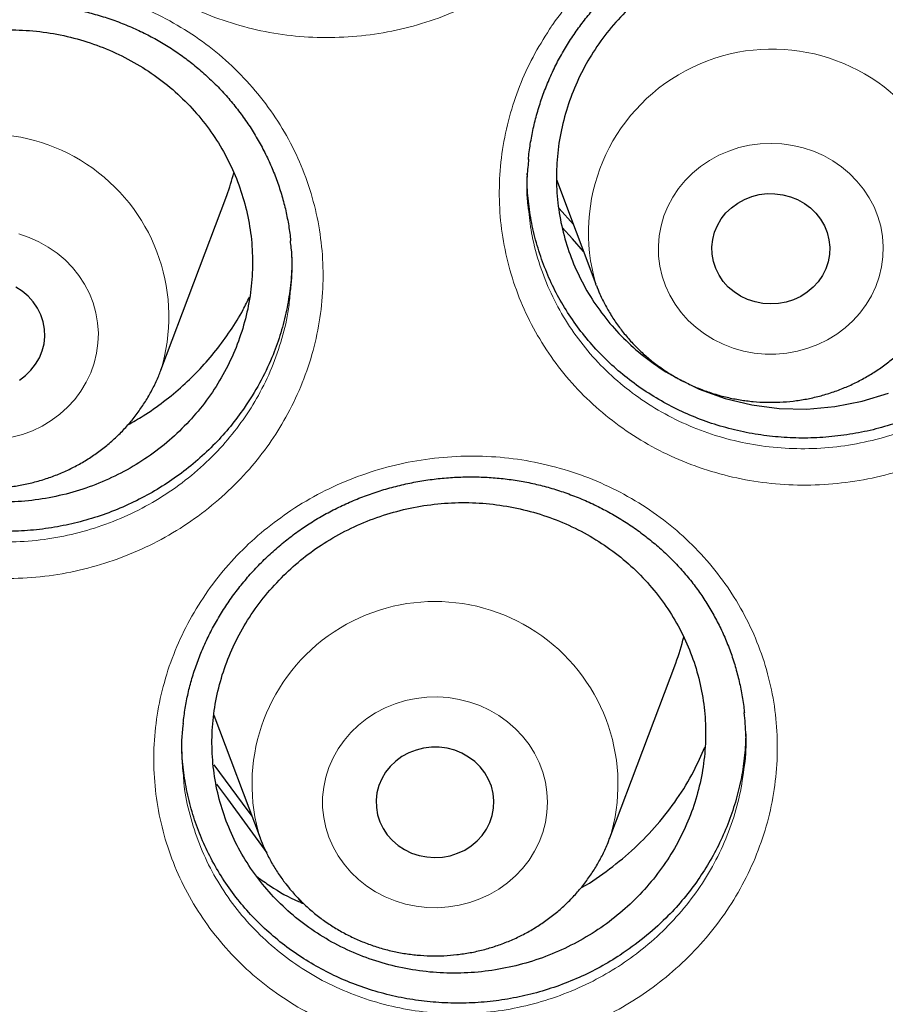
# Model space of a CAD drawing. Header units: millimetres. Extents: x 8 to 976, y 12 to 967.
# Tile 148 of 256: x 376.7 to 382.57, y 822.76 to 829.45. Entities that reach past the tile are written whole.
import ezdxf

# ---------------------------------------------------------------- set-up
doc = ezdxf.new("R2010")
doc.units = ezdxf.units.MM

msp = doc.modelspace()

# ---------------------------------------------------------------- linework, layer by layer
at = {"color": 7, "linetype": 'Continuous', "lineweight": 30}
for p, q in [((380.1425, 828.3976), (380.1427, 828.4077)), ((380.3411, 828.3664), (380.6089, 827.6546)), ((377.655, 827.0705), (378.102, 828.2587)), ((380.3592, 828.17), (380.4564, 828.0599)), ((380.6116, 827.6475), (380.6089, 827.6546)), ((380.7045, 823.893), (381.1515, 825.0812)), ((378.0143, 824.7277), (378.3283, 823.893)), ((378.6106, 823.4533), (378.592, 823.4808))]:
    msp.add_line(p, q, dxfattribs=at)
at = {"color": 252, "linetype": 'Continuous', "lineweight": 0, "flags": 128}
for points in [[(382.382, 828.3566), (382.4266, 828.3015), (382.4654, 828.2426), (382.4979, 828.1804), (382.5239, 828.1157), (382.5431, 828.0488), (382.5553, 827.9805), (382.5605, 827.9115), (382.5585, 827.8423), (382.5494, 827.7736), (382.5333, 827.706), (382.5103, 827.6402), (382.4806, 827.5768), (382.4446, 827.5164), (382.4025, 827.4596), (382.3548, 827.4068), (382.3019, 827.3585), (382.2442, 827.3153), (382.1824, 827.2776), (382.1169, 827.2455), (382.0485, 827.2196), (381.9778, 827.2), (381.9053, 827.1869), (381.8318, 827.1804), (381.7581, 827.1806), (381.6846, 827.1874), (381.6123, 827.2009), (381.5416, 827.2209), (381.4733, 827.2472), (381.4081, 827.2795), (381.3465, 827.3176), (381.2891, 827.3611), (381.2364, 827.4096), (381.189, 827.4626), (381.1472, 827.5197), (381.1115, 827.5803), (381.0823, 827.6438), (381.0596, 827.7097), (381.0439, 827.7774), (381.0352, 827.8461), (381.0336, 827.9153), (381.0392, 827.9844), (381.0518, 828.0526), (381.0714, 828.1193), (381.0977, 828.184), (381.1306, 828.246), (381.1697, 828.3047), (381.2147, 828.3596), (381.2651, 828.4101), (381.3204, 828.4559), (381.3802, 828.4964), (381.4439, 828.5314), (381.5109, 828.5604), (381.5806, 828.5832), (381.6523, 828.5996), (381.7253, 828.6094), (381.7991, 828.6125), (381.8727, 828.609), (381.9457, 828.5988), (382.0173, 828.5821), (382.0869, 828.5589), (382.1537, 828.5296), (382.2172, 828.4943), (382.2768, 828.4535), (382.3319, 828.4074), (382.382, 828.3566)], [(376.6437, 826.615), (376.7145, 826.6342), (376.7831, 826.6598), (376.8487, 826.6915), (376.9108, 826.729), (376.9687, 826.7719), (377.0219, 826.8198), (377.0699, 826.8724), (377.1123, 826.9291), (377.1487, 826.9893), (377.1787, 827.0525), (377.2021, 827.1182), (377.2186, 827.1857), (377.2281, 827.2543), (377.2304, 827.3235), (377.2257, 827.3926), (377.2139, 827.4609), (377.195, 827.5279), (377.1694, 827.5928), (377.1373, 827.6551), (377.0988, 827.7142), (377.0545, 827.7695), (377.0047, 827.8206), (376.9499, 827.8669), (376.8905, 827.9081), (376.8272, 827.9437), (376.7605, 827.9733), (376.6911, 827.9968)], [(378.8986, 823.7133), (378.9448, 823.6594), (378.9964, 823.6098), (379.0528, 823.5652), (379.1135, 823.5258), (379.178, 823.4922), (379.2456, 823.4646), (379.3158, 823.4432), (379.3879, 823.4282), (379.4611, 823.4199), (379.5349, 823.4182), (379.6085, 823.4232), (379.6812, 823.4349), (379.7524, 823.4531), (379.8214, 823.4776), (379.8875, 823.5083), (379.9502, 823.5448), (380.0088, 823.5868), (380.0629, 823.634), (380.1118, 823.6858), (380.1552, 823.7418), (380.1926, 823.8015), (380.2237, 823.8643), (380.2482, 823.9296), (380.2658, 823.9968), (380.2765, 824.0653), (380.2801, 824.1345), (380.2765, 824.2036), (380.2658, 824.2721), (380.2482, 824.3393), (380.2237, 824.4046), (380.1926, 824.4674), (380.1552, 824.5271), (380.1118, 824.5831), (380.0629, 824.6349), (380.0088, 824.682), (379.9502, 824.7241), (379.8875, 824.7606), (379.8214, 824.7913), (379.7524, 824.8158), (379.6812, 824.834), (379.6085, 824.8457), (379.5349, 824.8507), (379.4611, 824.849), (379.3879, 824.8407), (379.3158, 824.8257), (379.2456, 824.8043), (379.178, 824.7767), (379.1135, 824.743), (379.0528, 824.7037), (378.9964, 824.6591), (378.9448, 824.6095), (378.8986, 824.5556), (378.8582, 824.4977), (378.8239, 824.4364), (378.7961, 824.3722), (378.775, 824.3059), (378.7608, 824.238), (378.7537, 824.1691), (378.7537, 824.0998), (378.7608, 824.0309), (378.775, 823.963), (378.7961, 823.8966), (378.8239, 823.8325), (378.8582, 823.7712), (378.8986, 823.7133)]]:
    msp.add_lwpolyline(points, dxfattribs=at)
at = {"color": 7, "linetype": 'Continuous', "lineweight": 30, "flags": 128}
for points in [[(382.1034, 828.1373), (382.135, 828.0968), (382.1605, 828.0528), (382.1795, 828.0059), (382.1917, 827.9571), (382.1968, 827.9072), (382.1948, 827.8571), (382.1858, 827.8077), (382.1697, 827.7599), (382.1471, 827.7145), (382.1181, 827.6724), (382.0835, 827.6342), (382.0437, 827.6007), (381.9996, 827.5725), (381.9518, 827.5501), (381.9012, 827.5338), (381.8488, 827.524), (381.7955, 827.5208), (381.7422, 827.5243), (381.6899, 827.5345), (381.6395, 827.5511), (381.5919, 827.5739), (381.5479, 827.6024), (381.5084, 827.6362), (381.4741, 827.6746), (381.4455, 827.717), (381.4232, 827.7625), (381.4076, 827.8104), (381.3989, 827.8599), (381.3973, 827.91), (381.4028, 827.9599), (381.4154, 828.0086), (381.4348, 828.0553), (381.4606, 828.0992), (381.4925, 828.1394), (381.5298, 828.1753), (381.5718, 828.2063), (381.6179, 828.2317), (381.6672, 828.2511), (381.7188, 828.2641), (381.7718, 828.2706), (381.8252, 828.2704), (381.8781, 828.2636), (381.9296, 828.2501), (381.9787, 828.2304), (382.0246, 828.2047), (382.0664, 828.1735), (382.1034, 828.1373)], [(380.525, 827.8776), (380.4503, 827.9631), (380.3811, 828.0414)], [(376.694, 827.0031), (376.7359, 827.0342), (376.7729, 827.0703), (376.8045, 827.1108), (376.8301, 827.1548), (376.8492, 827.2016), (376.8615, 827.2504), (376.8667, 827.3003), (376.8648, 827.3504), (376.8558, 827.3998), (376.8398, 827.4476), (376.8172, 827.4931), (376.7884, 827.5353), (376.7538, 827.5735), (376.7141, 827.607), (376.67, 827.6353)], [(381.2526, 826.9716), (381.3109, 826.9428), (381.4858, 826.8792), (381.6676, 826.8352), (381.8543, 826.8109), (382.0426, 826.8069), (382.2307, 826.8233), (382.4167, 826.8599), (382.5971, 826.9158)], [(379.1928, 823.9139), (379.227, 823.8754), (379.2664, 823.8415), (379.3103, 823.8128), (379.3578, 823.7899), (379.4082, 823.7732), (379.4605, 823.7629), (379.5137, 823.7592), (379.5671, 823.7622), (379.6195, 823.7718), (379.6701, 823.788), (379.718, 823.8103), (379.7622, 823.8384), (379.8021, 823.8718), (379.8369, 823.9098), (379.8659, 823.9519), (379.8887, 823.9972), (379.9049, 824.045), (379.9141, 824.0944), (379.9163, 824.1445), (379.9113, 824.1944), (379.8992, 824.2432), (379.8804, 824.2901), (379.855, 824.3343), (379.8236, 824.3748), (379.7867, 824.4111), (379.745, 824.4424), (379.6992, 824.4683), (379.6501, 824.4881), (379.5987, 824.5017), (379.5458, 824.5087), (379.4924, 824.5091), (379.4394, 824.5027), (379.3877, 824.4898), (379.3384, 824.4705), (379.2922, 824.4453), (379.2501, 824.4144), (379.2127, 824.3787), (379.1807, 824.3385), (379.1547, 824.2947), (379.1352, 824.248), (379.1224, 824.1993), (379.1167, 824.1495), (379.1182, 824.0994), (379.1267, 824.0499), (379.1422, 824.0019), (379.1644, 823.9563), (379.1928, 823.9139)], [(378.0144, 824.3886), (378.2078, 824.1293), (378.2732, 824.0394)], [(378.376, 823.7921), (378.1093, 824.1587), (378.0346, 824.2581)]]:
    msp.add_lwpolyline(points, dxfattribs=at)
at = {"color": 252, "linetype": 'Continuous', "lineweight": 0}
for centre, radius, start, end in [((381.8064, 828.0056), 1.2478, 40.00777, 196.33814), ((376.4669, 827.4342), 1.2425, 342.92736, 197.02376), ((379.5164, 824.2568), 1.2424, 342.87745, 197.14484)]:
    msp.add_arc(centre, radius, start, end, dxfattribs=at)
at = {"color": 7, "linetype": 'Continuous', "lineweight": 30}
for centre, radius, start, end in [((376.6495, 828.8054), 1.5519, 339.37652, 345.35953), ((379.6978, 825.6281), 1.5532, 339.38153, 346.20521)]:
    msp.add_arc(centre, radius, start, end, dxfattribs=at)
at = {"color": 252, "linetype": 'Continuous', "lineweight": 0}
for points, knots in [([(361.8798, 845.8256), (362.392, 845.8195), (363.4164, 845.8073), (364.9499, 845.7086), (366.4776, 845.5513), (367.9963, 845.33), (369.4942, 845.0482), (370.9687, 844.7074), (372.4174, 844.3097), (373.8464, 843.8536), (375.2617, 843.3369), (376.6599, 842.7594), (378.038, 842.121), (379.3848, 841.4263), (380.6977, 840.6768), (381.9667, 839.8786), (383.19, 839.0344), (384.3661, 838.1468), (385.5003, 837.2123), (386.5971, 836.2269), (387.6534, 835.1913), (388.6661, 834.1067), (389.627, 832.9814), (390.5343, 831.8176), (391.3811, 830.6245), (392.1669, 829.4054), (392.8915, 828.163), (393.5582, 826.8925), (394.1695, 825.5883), (394.723, 824.2523), (395.2162, 822.8867), (395.6451, 821.502), (396.0083, 820.101), (396.3049, 818.6948), (396.5304, 817.2861), (396.6697, 816.1647), (396.7113, 815.5094), (396.723, 815.3253)], [0, 0, 0, 0, 0.029296, 0.058593, 0.087889, 0.117185, 0.146482, 0.175255, 0.204028, 0.232802, 0.261575, 0.290871, 0.320168, 0.349464, 0.37876, 0.408057, 0.43683, 0.465603, 0.494377, 0.52315, 0.552446, 0.581743, 0.611039, 0.640335, 0.669632, 0.698405, 0.727178, 0.755952, 0.784725, 0.814021, 0.843318, 0.872614, 0.901911, 0.931207, 0.95998, 0.988754, 1, 1, 1, 1]), ([(361.8798, 844.4039), (361.3833, 844.398), (360.3901, 844.3861), (358.9033, 844.2905), (357.4222, 844.138), (355.9497, 843.9234), (354.4974, 843.6502), (353.0678, 843.3198), (351.6632, 842.9342), (350.2777, 842.492), (348.9056, 841.9911), (347.5499, 841.4312), (346.2139, 840.8122), (344.9081, 840.1387), (343.6351, 839.412), (342.4049, 838.6381), (341.2188, 837.8196), (340.0785, 836.959), (338.9788, 836.053), (337.9155, 835.0976), (336.8914, 834.0936), (335.9095, 833.042), (334.9778, 831.951), (334.0982, 830.8226), (333.2772, 829.6659), (332.5153, 828.4839), (331.8128, 827.2794), (331.1664, 826.0476), (330.5737, 824.7831), (330.0371, 823.4878), (329.5589, 822.1637), (329.1431, 820.8213), (328.7907, 819.4629), (328.504, 818.0995), (328.2823, 816.7339), (328.1246, 815.3689), (328.0298, 813.9988), (327.998, 812.6177), (328.0306, 811.2284), (328.1288, 809.8334), (328.2923, 808.4439), (328.5208, 807.0624), (328.812, 805.6998), (329.1642, 804.3586), (329.5752, 803.0408), (330.0466, 801.741), (330.5805, 800.4537), (331.1773, 799.1818), (331.837, 797.9283), (332.5549, 796.7032), (333.3295, 795.5089), (334.1543, 794.3546), (335.0267, 793.2419), (335.944, 792.172), (336.9096, 791.1403), (337.928, 790.1427), (338.9982, 789.1819), (340.119, 788.2607), (341.2819, 787.3866), (342.4847, 786.5613), (343.7175, 785.7911), (344.9774, 785.0763), (346.2613, 784.4172), (347.5742, 783.8107), (348.922, 783.2547), (350.3026, 782.7512), (351.7139, 782.3025), (353.1448, 781.9125), (354.5926, 781.5819), (356.0458, 781.3129), (357.5014, 781.1049), (358.9563, 780.9569), (360.4167, 780.868), (361.8887, 780.8381), (363.3696, 780.8687), (364.8564, 780.9609), (366.3375, 781.1143), (367.81, 781.3286), (369.2623, 781.6019), (370.6919, 781.9323), (372.0965, 782.3179), (373.482, 782.7601), (374.8541, 783.261), (376.2097, 783.8209), (377.5458, 784.4399), (378.8516, 785.1134), (380.1245, 785.8401), (381.3548, 786.614), (382.5409, 787.4325), (383.6812, 788.2931), (384.7809, 789.1991), (385.8442, 790.1545), (386.8683, 791.1585), (387.8502, 792.2101), (388.7819, 793.3011), (389.6615, 794.4295), (390.4825, 795.5862), (391.2444, 796.7682), (391.9469, 797.9727), (392.5933, 799.2045), (393.186, 800.469), (393.7226, 801.7643), (394.2008, 803.0883), (394.6166, 804.4308), (394.969, 805.7892), (395.2557, 807.1526), (395.4774, 808.5182), (395.6351, 809.8832), (395.7299, 811.2533), (395.7617, 812.6344), (395.7291, 814.0237), (395.6309, 815.4187), (395.4674, 816.8082), (395.2389, 818.1897), (394.9476, 819.5522), (394.5955, 820.8935), (394.1845, 822.2113), (393.7131, 823.5111), (393.1792, 824.7984), (392.5824, 826.0703), (391.9227, 827.3238), (391.2048, 828.5489), (390.4302, 829.7432), (389.6054, 830.8975), (388.7329, 832.0102), (387.8157, 833.08), (386.85, 834.1118), (385.8317, 835.1094), (384.7615, 836.0702), (383.6407, 836.9914), (382.4778, 837.8655), (381.275, 838.6907), (380.0421, 839.461), (378.7822, 840.1758), (377.4984, 840.8349), (376.1855, 841.4414), (374.8377, 841.9974), (373.4571, 842.5009), (372.0458, 842.9496), (370.6149, 843.3396), (369.1671, 843.6702), (367.7139, 843.9391), (366.2583, 844.1474), (364.8034, 844.2945), (363.343, 844.3868), (362.3676, 844.3982), (361.8798, 844.4039)], [0, 0, 0, 0, 0.007, 0.014, 0.021, 0.028, 0.035, 0.041875, 0.04875, 0.055625, 0.0625, 0.0695, 0.0765, 0.0835, 0.0905, 0.0975, 0.104375, 0.11125, 0.118125, 0.125, 0.132, 0.139, 0.146, 0.153, 0.16, 0.166875, 0.17375, 0.180625, 0.1875, 0.1945, 0.2015, 0.2085, 0.2155, 0.2225, 0.229375, 0.23625, 0.243125, 0.25, 0.257, 0.264, 0.271, 0.278, 0.285, 0.291875, 0.29875, 0.305625, 0.3125, 0.3195, 0.3265, 0.3335, 0.3405, 0.3475, 0.354375, 0.36125, 0.368125, 0.375, 0.382, 0.389, 0.396, 0.403, 0.41, 0.416875, 0.42375, 0.430625, 0.4375, 0.4445, 0.4515, 0.4585, 0.4655, 0.4725, 0.479375, 0.48625, 0.493125, 0.5, 0.507, 0.514, 0.521, 0.528, 0.535, 0.541875, 0.54875, 0.555625, 0.5625, 0.5695, 0.5765, 0.5835, 0.5905, 0.5975, 0.604375, 0.61125, 0.618125, 0.625, 0.632, 0.639, 0.646, 0.653, 0.66, 0.666875, 0.67375, 0.680625, 0.6875, 0.6945, 0.7015, 0.7085, 0.7155, 0.7225, 0.729375, 0.73625, 0.743125, 0.75, 0.757, 0.764, 0.771, 0.778, 0.785, 0.791875, 0.79875, 0.805625, 0.8125, 0.8195, 0.8265, 0.8335, 0.8405, 0.8475, 0.854375, 0.86125, 0.868125, 0.875, 0.882, 0.889, 0.896, 0.903, 0.91, 0.916875, 0.92375, 0.930625, 0.9375, 0.9445, 0.9515, 0.9585, 0.9655, 0.9725, 0.979375, 0.98625, 0.993125, 1, 1, 1, 1]), ([(377.0343, 832.4311), (377.0417, 832.4423), (377.0922, 832.5185), (377.1966, 832.6534), (377.3605, 832.8238), (377.5428, 832.9759), (377.7418, 833.1071), (377.9542, 833.2164), (378.1775, 833.3026), (378.409, 833.3636), (378.6455, 833.3995), (378.8844, 833.4102), (379.1225, 833.3945), (379.357, 833.3533), (379.5845, 833.2873), (379.8019, 833.1966), (380.0067, 833.0835), (380.1971, 832.9489), (380.3698, 832.7937), (380.5233, 832.6207), (380.6554, 832.4321), (380.7638, 832.2301), (380.848, 832.0176), (380.9072, 831.7968), (380.9394, 831.5703), (380.9454, 831.3411), (380.9248, 831.1123), (380.877, 830.8868), (380.8037, 830.6674), (380.708, 830.4617), (380.5925, 830.2719), (380.4571, 830.0938), (380.2981, 829.9261), (380.1165, 829.7722), (379.9186, 829.6388), (379.7068, 829.5281), (379.4843, 829.4404), (379.2533, 829.3769), (379.0165, 829.3393), (378.7772, 829.3271), (378.5386, 829.3405), (378.304, 829.3803), (378.0761, 829.4448), (377.8575, 829.5333), (377.6515, 829.6456), (377.4601, 829.7794), (377.2858, 829.9329), (377.1314, 830.1049), (376.9982, 830.2925), (376.8876, 830.4935), (376.802, 830.7058), (376.7415, 830.9263), (376.7071, 831.1523), (376.6998, 831.381), (376.7187, 831.6094), (376.763, 831.8309), (376.8317, 832.0423), (376.9196, 832.2432), (376.9961, 832.3685), (377.0343, 832.4311)], [0, 0, 0, 0, 0.003094, 0.02103, 0.039024, 0.056962, 0.074887, 0.092871, 0.110796, 0.128687, 0.146636, 0.164528, 0.182433, 0.200396, 0.218301, 0.23613, 0.254015, 0.271843, 0.289708, 0.30763, 0.325494, 0.343316, 0.361194, 0.379016, 0.396889, 0.414819, 0.432691, 0.450564, 0.468495, 0.486367, 0.502986, 0.519603, 0.537592, 0.555637, 0.573623, 0.591533, 0.609498, 0.627407, 0.645342, 0.663335, 0.68127, 0.699144, 0.717075, 0.734948, 0.752811, 0.770731, 0.788594, 0.806433, 0.824329, 0.842167, 0.860014, 0.877919, 0.895766, 0.913603, 0.931496, 0.949333, 0.966206, 0.983126, 1, 1, 1, 1]), ([(380.2941, 829.3879), (380.3014, 829.3987), (380.3524, 829.4741), (380.4576, 829.6079), (380.6228, 829.7769), (380.8063, 829.9277), (381.0061, 830.0576), (381.2194, 830.1657), (381.4432, 830.2507), (381.6751, 830.3105), (381.9118, 830.3454), (382.1507, 830.3551), (382.3886, 830.3385), (382.6227, 830.2964), (382.8496, 830.2296), (383.0661, 830.1383), (383.27, 830.0246), (383.4591, 829.8895), (383.6304, 829.7341), (383.7823, 829.5609), (383.9127, 829.3723), (384.0192, 829.1704), (384.1014, 828.9582), (384.1586, 828.7379), (384.1888, 828.512), (384.1926, 828.2837), (384.17, 828.0558), (384.1203, 827.8314), (384.0451, 827.6131), (383.9477, 827.4086), (383.8308, 827.2201), (383.694, 827.0433), (383.5338, 826.8769), (383.3509, 826.7243), (383.152, 826.5921), (382.9394, 826.4826), (382.7163, 826.3961), (382.4849, 826.3337), (382.2479, 826.2972), (382.0085, 826.286), (381.7702, 826.3004), (381.5359, 826.341), (381.3087, 826.4063), (381.0909, 826.4955), (380.8859, 826.6084), (380.6957, 826.7425), (380.5228, 826.8964), (380.37, 827.0685), (380.2385, 827.2562), (380.1298, 827.457), (380.0461, 827.6691), (379.9877, 827.8891), (379.9553, 828.1145), (379.9501, 828.3424), (379.971, 828.5699), (380.0172, 828.7904), (380.0879, 829.001), (380.1777, 829.201), (380.2553, 829.3257), (380.2941, 829.3879)], [0, 0, 0, 0, 0.003009, 0.020937, 0.038923, 0.056852, 0.074777, 0.092759, 0.110684, 0.128582, 0.146537, 0.164436, 0.182352, 0.200327, 0.218244, 0.236084, 0.25398, 0.27182, 0.28969, 0.307618, 0.325489, 0.343309, 0.361186, 0.379005, 0.396869, 0.41479, 0.432653, 0.450514, 0.468433, 0.486294, 0.502891, 0.519487, 0.537477, 0.555523, 0.57351, 0.591422, 0.609389, 0.627299, 0.645243, 0.663245, 0.681189, 0.699075, 0.717018, 0.734903, 0.752776, 0.770706, 0.788579, 0.806421, 0.82432, 0.842163, 0.860006, 0.877905, 0.895748, 0.913575, 0.931458, 0.949284, 0.966174, 0.98311, 1, 1, 1, 1]), ([(374.87, 828.7705), (374.8761, 828.7794), (374.9263, 828.8523), (375.0306, 828.9831), (375.1965, 829.1504), (375.3806, 829.2992), (375.5809, 829.4271), (375.7944, 829.5329), (376.0185, 829.6157), (376.2504, 829.6733), (376.4871, 829.7059), (376.7258, 829.7134), (376.9635, 829.6946), (377.1972, 829.6505), (377.4236, 829.5818), (377.6397, 829.4887), (377.843, 829.3734), (378.0315, 829.2369), (378.2022, 829.0801), (378.3534, 828.9059), (378.483, 828.7164), (378.5888, 828.5138), (378.6703, 828.3011), (378.7266, 828.0805), (378.7559, 827.8546), (378.7589, 827.6265), (378.7354, 827.399), (378.6848, 827.1753), (378.6087, 826.9579), (378.5104, 826.7545), (378.3927, 826.5672), (378.2552, 826.3919), (378.0942, 826.2272), (377.9109, 826.0766), (377.7115, 825.9465), (377.4985, 825.8392), (377.2752, 825.755), (377.0437, 825.6948), (376.8067, 825.6605), (376.5675, 825.6516), (376.3294, 825.6681), (376.0955, 825.7108), (375.8687, 825.778), (375.6515, 825.869), (375.447, 825.9835), (375.2574, 826.1191), (375.0852, 826.2743), (374.933, 826.4475), (374.8022, 826.636), (374.6943, 826.8376), (374.6114, 827.0501), (374.5538, 827.2705), (374.5223, 827.4959), (374.5179, 827.7237), (374.5398, 827.9507), (374.587, 828.1714), (374.6591, 828.3824), (374.751, 828.5833), (374.8304, 828.7081), (374.87, 828.7705)], [0, 0, 0, 0, 0.0024995, 0.0204275, 0.0384117, 0.0563388, 0.074256, 0.0922303, 0.1101474, 0.1280315, 0.145973, 0.1638581, 0.1817631, 0.1997259, 0.2176313, 0.235466, 0.253357, 0.2711907, 0.2890657, 0.3069973, 0.3248715, 0.342702, 0.3605893, 0.3784196, 0.3962969, 0.4142299, 0.432107, 0.4499784, 0.467907, 0.4857782, 0.5023858, 0.5189939, 0.5369754, 0.5550136, 0.5729922, 0.5908944, 0.6088527, 0.6267536, 0.6446859, 0.6626757, 0.6806078, 0.698482, 0.7164133, 0.7342871, 0.752158, 0.7700859, 0.7879566, 0.8058045, 0.823709, 0.841557, 0.8594111, 0.877322, 0.895176, 0.9130156, 0.9309114, 0.9487483, 0.9658167, 0.9829328, 1, 1, 1, 1]), ([(380.1526, 828.1497), (380.1593, 828.0944), (380.1741, 827.9707), (380.2257, 827.7841), (380.3008, 827.5919), (380.3994, 827.4099), (380.5184, 827.24), (380.6568, 827.0841), (380.8133, 826.9449), (380.9854, 826.8236), (381.171, 826.7217), (381.3682, 826.6412), (381.5739, 826.5825), (381.7859, 826.5462), (382.0016, 826.5336), (382.2181, 826.5443), (382.4326, 826.5779), (382.642, 826.635), (382.8438, 826.714), (383.0363, 826.8137), (383.2162, 826.934), (383.3815, 827.0727), (383.5265, 827.2239), (383.6502, 827.3845), (383.7559, 827.5556), (383.8443, 827.7412), (383.9113, 827.9393), (383.9522, 828.1103), (383.9607, 828.2149), (383.9637, 828.2508)], [0, 0, 0, 0, 0.030827, 0.068986, 0.107023, 0.145063, 0.183225, 0.221266, 0.25937, 0.297597, 0.335702, 0.373837, 0.412094, 0.45023, 0.488488, 0.52687, 0.565129, 0.603323, 0.641641, 0.679839, 0.718189, 0.756665, 0.795021, 0.830397, 0.865772, 0.903858, 0.942062, 0.980146, 1, 1, 1, 1]), ([(374.7239, 827.5254), (374.7302, 827.472), (374.7444, 827.3501), (374.7949, 827.165), (374.8692, 826.9724), (374.9671, 826.7897), (375.0854, 826.6189), (375.2232, 826.462), (375.3791, 826.3216), (375.5507, 826.1989), (375.7357, 826.0954), (375.9324, 826.0132), (376.1377, 825.9526), (376.3493, 825.9142), (376.5648, 825.8996), (376.7812, 825.9081), (376.9957, 825.9396), (377.2052, 825.9945), (377.4073, 826.0712), (377.6, 826.1689), (377.7803, 826.2871), (377.9462, 826.424), (378.0918, 826.5735), (378.2161, 826.7326), (378.3226, 826.9026), (378.4118, 827.0871), (378.4797, 827.2844), (378.5216, 827.4571), (378.5307, 827.5639), (378.534, 827.6021)], [0, 0, 0, 0, 0.0298454, 0.0680156, 0.1060652, 0.1441069, 0.1822718, 0.2203133, 0.2584028, 0.2966137, 0.3347049, 0.3728043, 0.4110261, 0.4491268, 0.4873484, 0.5256932, 0.563916, 0.6020798, 0.6403671, 0.678535, 0.7168581, 0.755308, 0.7936363, 0.8290243, 0.8644132, 0.9025106, 0.9407267, 0.9788206, 1, 1, 1, 1]), ([(378.5377, 826.1175), (378.5468, 826.1235), (378.6219, 826.1729), (378.7699, 826.2565), (378.989, 826.3516), (379.2175, 826.4231), (379.4524, 826.4691), (379.6907, 826.4901), (379.9292, 826.4857), (380.165, 826.4551), (380.395, 826.3997), (380.6169, 826.3203), (380.8273, 826.2168), (381.0239, 826.0914), (381.2041, 825.9458), (381.3649, 825.7813), (381.5052, 825.6007), (381.6235, 825.4059), (381.7173, 825.1988), (381.7862, 824.9824), (381.8294, 824.7598), (381.8454, 824.5335), (381.835, 824.3067), (381.7984, 824.0816), (381.735, 823.8613), (381.6464, 823.6484), (381.5338, 823.4458), (381.3978, 823.2564), (381.241, 823.0822), (381.0693, 822.929), (380.8862, 822.7977), (380.6898, 822.6848), (380.4763, 822.5903), (380.2478, 822.5169), (380.0129, 822.4684), (379.7746, 822.446), (379.5361, 822.4487), (379.2997, 822.4768), (379.0687, 822.5307), (378.8458, 822.609), (378.6341, 822.7105), (378.4368, 822.8347), (378.2557, 822.9791), (378.093, 823.1421), (377.9513, 823.3223), (377.8317, 823.5167), (377.7358, 823.7229), (377.6656, 823.9386), (377.621, 824.1609), (377.6026, 824.387), (377.6116, 824.6142), (377.6469, 824.8395), (377.7081, 825.0601), (377.7953, 825.2731), (377.9062, 825.476), (378.0379, 825.6636), (378.1886, 825.8335), (378.3534, 825.9867), (378.4763, 826.0739), (378.5377, 826.1175)], [0, 0, 0, 0, 0.002477, 0.020409, 0.038397, 0.056329, 0.074243, 0.092216, 0.110131, 0.128007, 0.14594, 0.163817, 0.181713, 0.199665, 0.217561, 0.235388, 0.253271, 0.271097, 0.288969, 0.306899, 0.324772, 0.342606, 0.360498, 0.378333, 0.396219, 0.414162, 0.432048, 0.449929, 0.467867, 0.485747, 0.50237, 0.518993, 0.536972, 0.555006, 0.572982, 0.59088, 0.608834, 0.626731, 0.644654, 0.662635, 0.680559, 0.698423, 0.716344, 0.734209, 0.752074, 0.769995, 0.78786, 0.805708, 0.823612, 0.841461, 0.859321, 0.877237, 0.895097, 0.912946, 0.930851, 0.948698, 0.965783, 0.982916, 1, 1, 1, 1]), ([(377.8077, 824.3144), (377.8092, 824.2921), (377.8153, 824.2014), (377.8505, 824.0455), (377.9128, 823.8499), (377.9999, 823.6631), (378.1081, 823.4871), (378.2363, 823.3241), (378.3837, 823.1766), (378.5476, 823.0461), (378.7262, 822.9338), (378.9178, 822.8422), (379.1195, 822.7717), (379.3285, 822.7232), (379.5425, 822.6982), (379.7584, 822.6963), (379.974, 822.717), (380.1865, 822.7615), (380.3932, 822.8284), (380.5864, 822.9144), (380.764, 823.0171), (380.9296, 823.1364), (381.0849, 823.2756), (381.2268, 823.4337), (381.3498, 823.6056), (381.4517, 823.7894), (381.5315, 823.9825), (381.5901, 824.1815), (381.6087, 824.3171), (381.618, 824.3844)], [0, 0, 0, 0, 0.012472, 0.050667, 0.088738, 0.126845, 0.165072, 0.20318, 0.241288, 0.279519, 0.317629, 0.355861, 0.394217, 0.43245, 0.470635, 0.508943, 0.547131, 0.585477, 0.623948, 0.6623, 0.697749, 0.733199, 0.771346, 0.809613, 0.84776, 0.885912, 0.924185, 0.96234, 1, 1, 1, 1])]:
    msp.add_open_spline(points, degree=3, knots=knots, dxfattribs=at)
at = {"color": 7, "linetype": 'Continuous', "lineweight": 30}
for points, knots in [([(329.2775, 815.5657), (329.2835, 815.626), (329.3034, 815.8289), (329.344, 816.1737), (329.3993, 816.6001), (329.4613, 817.0257), (329.5296, 817.4504), (329.6042, 817.8742), (329.6851, 818.297), (329.7723, 818.7187), (329.8658, 819.1392), (329.9656, 819.5585), (330.0716, 819.9764), (330.1838, 820.3928), (330.3022, 820.8078), (330.4268, 821.2211), (330.5575, 821.6328), (330.6944, 822.0427), (330.8373, 822.4508), (330.9864, 822.857), (331.1415, 823.2612), (331.3026, 823.6633), (331.4696, 824.0632), (331.6427, 824.4609), (331.8216, 824.8563), (332.0064, 825.2494), (332.1971, 825.6399), (332.3935, 826.0279), (332.5957, 826.4133), (332.8037, 826.796), (333.0173, 827.176), (333.2366, 827.5531), (333.4615, 827.9273), (333.6919, 828.2985), (333.9279, 828.6666), (334.1693, 829.0317), (334.4161, 829.3935), (334.6683, 829.752), (334.9259, 830.1072), (335.1887, 830.459), (335.4567, 830.8073), (335.7299, 831.1521), (336.0082, 831.4932), (336.2915, 831.8306), (336.5799, 832.1643), (336.8732, 832.4942), (337.1714, 832.8202), (337.4744, 833.1423), (337.7822, 833.4604), (338.0947, 833.7744), (338.4119, 834.0842), (338.7336, 834.3899), (339.0599, 834.6913), (339.3907, 834.9884), (339.7258, 835.2812), (340.0653, 835.5695), (340.409, 835.8533), (340.7569, 836.1326), (341.109, 836.4073), (341.4651, 836.6774), (341.8252, 836.9428), (342.1893, 837.2034), (342.5571, 837.4592), (342.9288, 837.7102), (343.3042, 837.9563), (343.6831, 838.1974), (344.0657, 838.4335), (344.4517, 838.6646), (344.8412, 838.8907), (345.234, 839.1116), (345.63, 839.3272), (346.0292, 839.5378), (346.4315, 839.743), (346.8368, 839.9429), (347.2451, 840.1375), (347.6562, 840.3268), (348.0702, 840.5106), (348.4868, 840.689), (348.906, 840.8618), (349.3278, 841.0292), (349.752, 841.1911), (350.1786, 841.3473), (350.6075, 841.498), (351.0385, 841.643), (351.4718, 841.7823), (351.907, 841.916), (352.3442, 842.0439), (352.7832, 842.1661), (353.2241, 842.2825), (353.6666, 842.3931), (354.1107, 842.4979), (354.5564, 842.5969), (355.0034, 842.6899), (355.4519, 842.7772), (355.9015, 842.8585), (356.3524, 842.934), (356.8043, 843.0035), (357.2572, 843.0671), (357.7111, 843.1248), (358.1657, 843.1765), (358.6211, 843.2222), (359.0771, 843.2619), (359.5336, 843.2957), (359.9906, 843.3235), (360.448, 843.3452), (360.9057, 843.361), (361.3635, 843.3708), (361.8215, 843.3745), (362.2795, 843.3723), (362.7373, 843.3641), (363.1951, 843.3498), (363.6525, 843.3296), (364.1096, 843.3033), (364.5663, 843.2711), (365.0225, 843.2329), (365.478, 843.1887), (365.9328, 843.1385), (366.3869, 843.0824), (366.84, 843.0203), (367.2922, 842.9523), (367.7433, 842.8783), (368.1933, 842.7985), (368.6421, 842.7128), (369.0895, 842.6211), (369.5355, 842.5237), (369.98, 842.4204), (370.423, 842.3112), (370.8642, 842.1963), (371.3038, 842.0756), (371.7414, 841.9491), (372.1772, 841.8169), (372.6109, 841.679), (373.0425, 841.5355), (373.472, 841.3863), (373.8991, 841.2315), (374.324, 841.071), (374.7464, 840.9051), (375.1662, 840.7336), (375.5835, 840.5566), (375.9981, 840.3742), (376.41, 840.1863), (376.819, 839.9931), (377.225, 839.7945), (377.6281, 839.5906), (378.0281, 839.3815), (378.425, 839.1671), (378.8186, 838.9475), (379.2089, 838.7228), (379.5958, 838.493), (379.9792, 838.2582), (380.3591, 838.0183), (380.7354, 837.7735), (381.108, 837.5238), (381.4769, 837.2692), (381.8419, 837.0098), (382.203, 836.7456), (382.5601, 836.4768), (382.9132, 836.2033), (383.2622, 835.9251), (383.607, 835.6424), (383.9476, 835.3553), (384.2838, 835.0636), (384.6157, 834.7677), (384.9431, 834.4673), (385.266, 834.1628), (385.5843, 833.854), (385.898, 833.541), (386.207, 833.224), (386.5113, 832.903), (386.8107, 832.578), (387.1052, 832.2491), (387.3949, 831.9164), (387.6795, 831.5799), (387.9591, 831.2397), (388.2336, 830.8959), (388.5029, 830.5485), (388.7671, 830.1976), (389.0259, 829.8433), (389.2795, 829.4856), (389.5277, 829.1246), (389.7705, 828.7604), (390.0079, 828.3931), (390.2397, 828.0226), (390.466, 827.6492), (390.6867, 827.2729), (390.9018, 826.8937), (391.1112, 826.5117), (391.3149, 826.1269), (391.5128, 825.7396), (391.705, 825.3497), (391.8913, 824.9573), (392.0717, 824.5625), (392.2463, 824.1654), (392.4149, 823.766), (392.5775, 823.3645), (392.7341, 822.9608), (392.8847, 822.5552), (393.0292, 822.1476), (393.1677, 821.7381), (393.3, 821.3269), (393.4261, 820.914), (393.5461, 820.4994), (393.6599, 820.0834), (393.7675, 819.6658), (393.8689, 819.247), (393.964, 818.8268), (394.0528, 818.4054), (394.1353, 817.9829), (394.2116, 817.5593), (394.2815, 817.1348), (394.345, 816.7094), (394.4023, 816.2832), (394.4527, 815.8563), (394.4859, 815.5495), (394.5004, 815.3849), (394.5023, 815.363)], [0, 0, 0, 0, 0.0019988, 0.0067268, 0.0114548, 0.0161828, 0.0209108, 0.0256386, 0.0303666, 0.0350945, 0.0398224, 0.0445503, 0.0492781, 0.0540061, 0.0587338, 0.0634616, 0.0681894, 0.0729171, 0.0776449, 0.0823724, 0.0871001, 0.0918278, 0.0965553, 0.1012827, 0.1060103, 0.1107377, 0.1154652, 0.1201926, 0.1249199, 0.1296472, 0.1343744, 0.1391018, 0.143829, 0.1485561, 0.1532832, 0.1580102, 0.1627373, 0.1674643, 0.1721913, 0.1769182, 0.181645, 0.1863719, 0.1910986, 0.1958254, 0.2005521, 0.2052788, 0.2100054, 0.214732, 0.2194586, 0.2241851, 0.2289115, 0.233638, 0.2383644, 0.2430907, 0.2478171, 0.2525434, 0.2572696, 0.2619959, 0.266722, 0.2714482, 0.2761743, 0.2809004, 0.2856265, 0.2903525, 0.2950785, 0.2998045, 0.3045304, 0.3092563, 0.3139822, 0.3187081, 0.3234339, 0.3281597, 0.3328855, 0.3376113, 0.342337, 0.3470627, 0.3517884, 0.356514, 0.3612397, 0.3659653, 0.3706909, 0.3754165, 0.3801421, 0.3848676, 0.3895932, 0.3943187, 0.3990442, 0.4037697, 0.4084952, 0.4132206, 0.4179461, 0.4226715, 0.4273969, 0.4321224, 0.4368478, 0.4415732, 0.4462985, 0.4510239, 0.4557493, 0.4604747, 0.4652001, 0.4699254, 0.4746507, 0.4793761, 0.4841014, 0.4888268, 0.4935521, 0.4982775, 0.5030028, 0.5077281, 0.5124535, 0.5171788, 0.5219041, 0.5266295, 0.5313548, 0.5360802, 0.5408055, 0.5455309, 0.5502562, 0.5549816, 0.5597069, 0.5644323, 0.5691577, 0.5738831, 0.5786085, 0.5833339, 0.5880593, 0.5927847, 0.5975102, 0.6022356, 0.6069611, 0.6116866, 0.616412, 0.6211376, 0.625863, 0.6305886, 0.6353142, 0.6400397, 0.6447653, 0.6494909, 0.6542165, 0.6589421, 0.6636678, 0.6683936, 0.6731192, 0.677845, 0.6825707, 0.6872965, 0.6920223, 0.6967482, 0.701474, 0.7061999, 0.7109258, 0.7156518, 0.7203777, 0.7251038, 0.7298298, 0.7345558, 0.739282, 0.744008, 0.7487343, 0.7534605, 0.7581867, 0.7629129, 0.7676393, 0.7723656, 0.777092, 0.7818184, 0.7865448, 0.7912714, 0.7959979, 0.8007245, 0.8054511, 0.8101777, 0.8149044, 0.8196311, 0.8243578, 0.8290848, 0.8338116, 0.8385385, 0.8432654, 0.8479924, 0.8527194, 0.8574464, 0.8621735, 0.8669007, 0.8716279, 0.8763551, 0.8810823, 0.8858097, 0.890537, 0.8952644, 0.8999918, 0.9047193, 0.9094467, 0.9141742, 0.9189018, 0.9236294, 0.9283569, 0.9330846, 0.9378123, 0.94254, 0.9472679, 0.9519956, 0.9567234, 0.9614512, 0.9661791, 0.970907, 0.9756349, 0.9803629, 0.9850907, 0.9898187, 0.9945467, 0.9992747, 1, 1, 1, 1]), ([(380.4682, 829.3639), (380.4784, 829.3783), (380.5091, 829.4217), (380.5642, 829.4916), (380.6352, 829.5723), (380.7113, 829.6494), (380.7922, 829.7228), (380.8777, 829.7921), (380.9674, 829.857), (381.0609, 829.9172), (381.1578, 829.9722), (381.2575, 830.022), (381.3597, 830.0661), (381.4638, 830.1044), (381.5693, 830.1368), (381.6757, 830.1631), (381.7828, 830.1832), (381.8906, 830.1972), (381.9994, 830.2054), (382.1093, 830.2076), (382.2199, 830.2038), (382.3307, 830.194), (382.441, 830.1782), (382.5502, 830.1564), (382.6578, 830.1287), (382.7629, 830.0953), (382.8652, 830.0563), (382.964, 830.0121), (383.059, 829.9628), (383.1498, 829.9086), (383.2368, 829.8494), (383.3205, 829.7851), (383.4006, 829.7156), (383.4769, 829.6413), (383.5489, 829.5623), (383.6163, 829.4792), (383.6787, 829.3921), (383.7358, 829.3016), (383.7872, 829.2081), (383.8327, 829.1121), (383.8721, 829.014), (383.9052, 828.9143), (383.9321, 828.8133), (383.9518, 828.7114), (383.9628, 828.6407), (383.9655, 828.6039), (383.9657, 828.6016)], [0, 0, 0, 0, 0.011577, 0.034688, 0.057896, 0.08125, 0.104734, 0.12833, 0.152005, 0.175732, 0.19947, 0.223176, 0.246809, 0.270338, 0.293734, 0.316976, 0.340034, 0.362975, 0.386101, 0.409461, 0.43302, 0.456731, 0.480546, 0.504409, 0.528253, 0.552014, 0.575639, 0.599087, 0.622319, 0.645322, 0.668254, 0.691405, 0.714757, 0.738283, 0.761954, 0.785735, 0.809586, 0.833467, 0.857327, 0.881126, 0.904836, 0.928425, 0.951879, 0.975189, 0.998401, 1, 1, 1, 1]), ([(375.0433, 828.74), (375.0536, 828.7544), (375.0845, 828.7974), (375.1399, 828.8667), (375.2112, 828.9466), (375.2877, 829.0229), (375.3689, 829.0955), (375.4547, 829.1639), (375.5447, 829.2278), (375.6385, 829.287), (375.7356, 829.341), (375.8356, 829.3897), (375.938, 829.4328), (376.0423, 829.47), (376.1479, 829.5013), (376.2545, 829.5265), (376.3617, 829.5455), (376.4695, 829.5584), (376.5784, 829.5654), (376.6883, 829.5665), (376.7989, 829.5616), (376.9097, 829.5507), (377.0199, 829.5338), (377.1291, 829.5108), (377.2365, 829.4821), (377.3416, 829.4476), (377.4437, 829.4076), (377.5423, 829.3624), (377.637, 829.3122), (377.7276, 829.2571), (377.8144, 829.197), (377.8977, 829.1318), (377.9775, 829.0616), (378.0534, 828.9865), (378.1251, 828.9069), (378.1921, 828.8231), (378.254, 828.7355), (378.3106, 828.6444), (378.3616, 828.5505), (378.4066, 828.4541), (378.4455, 828.3557), (378.478, 828.2557), (378.5044, 828.1545), (378.5235, 828.0525), (378.534, 827.9839), (378.5364, 827.9492), (378.5364, 827.949)], [0, 0, 0, 0, 0.01159, 0.034741, 0.057991, 0.081385, 0.104909, 0.128541, 0.152254, 0.176019, 0.199794, 0.223534, 0.247201, 0.270762, 0.294189, 0.31746, 0.340548, 0.363515, 0.386668, 0.410056, 0.433642, 0.457383, 0.481227, 0.50512, 0.528995, 0.552786, 0.576441, 0.599919, 0.623181, 0.646214, 0.669174, 0.692362, 0.715749, 0.739308, 0.763015, 0.786828, 0.810713, 0.834629, 0.858523, 0.882358, 0.906103, 0.929732, 0.953225, 0.976576, 0.999835, 1, 1, 1, 1]), ([(380.8236, 829.5208), (380.7809, 829.4756), (380.6955, 829.3849), (380.5881, 829.2332), (380.4976, 829.0722), (380.427, 828.9024), (380.3763, 828.7266), (380.3461, 828.5469), (380.3376, 828.3656), (380.3501, 828.1849), (380.3835, 828.007), (380.4381, 827.8345), (380.5124, 827.6694), (380.6056, 827.5135), (380.717, 827.3693), (380.8445, 827.238), (380.9873, 827.1224), (381.111, 827.0398), (381.1898, 827.0022), (381.2128, 826.9912)], [0, 0, 0, 0, 0.060907, 0.122009, 0.182917, 0.243824, 0.30493, 0.365836, 0.426721, 0.487803, 0.548688, 0.609538, 0.670579, 0.731427, 0.79225, 0.853263, 0.914084, 0.974893, 1, 1, 1, 1]), ([(375.3952, 828.8763), (375.353, 828.8311), (375.2685, 828.7405), (375.1628, 828.5889), (375.0739, 828.4281), (375.005, 828.2587), (374.956, 828.0834), (374.9275, 827.9042), (374.9207, 827.7234), (374.935, 827.5433), (374.97, 827.3662), (375.0261, 827.1944), (375.1018, 827.03), (375.1963, 826.8749), (375.309, 826.7315), (375.4377, 826.6013), (375.5809, 826.4857), (375.7373, 826.3869), (375.9044, 826.3054), (376.0802, 826.2423), (376.2628, 826.1991), (376.4495, 826.1755), (376.6382, 826.172), (376.8263, 826.1892), (377.0117, 826.2263), (377.192, 826.2827), (377.3646, 826.3585), (377.5277, 826.452), (377.6793, 826.5621), (377.8169, 826.688), (377.9393, 826.8275), (378.0451, 826.9789), (378.1321, 827.1407), (378.2, 827.3104), (378.248, 827.486), (378.2746, 827.6654), (378.2803, 827.8462), (378.2649, 828.0262), (378.2281, 828.203), (378.1709, 828.3744), (378.0942, 828.5384), (377.9981, 828.6926), (377.8846, 828.8353), (377.755, 828.9648), (377.6106, 829.079), (377.4536, 829.1769), (377.286, 829.2575), (377.1095, 829.3189), (376.9267, 829.3611), (376.7398, 829.3836), (376.5511, 829.3854), (376.363, 829.3671), (376.1778, 829.329), (375.9981, 829.2708), (375.8259, 829.1942), (375.667, 829.1015), (375.5218, 828.9961), (375.4374, 828.9163), (375.3952, 828.8763)], [0, 0, 0, 0, 0.017891, 0.035839, 0.05373, 0.071622, 0.089569, 0.107461, 0.125347, 0.143292, 0.161178, 0.179058, 0.196993, 0.214872, 0.232742, 0.250669, 0.26854, 0.286406, 0.304329, 0.322194, 0.340062, 0.357985, 0.375853, 0.393726, 0.411657, 0.42953, 0.447412, 0.465351, 0.483233, 0.501123, 0.51907, 0.536959, 0.554852, 0.572801, 0.590693, 0.608582, 0.626528, 0.644418, 0.662298, 0.680237, 0.698119, 0.715992, 0.733921, 0.751793, 0.769661, 0.787584, 0.805451, 0.823317, 0.84124, 0.859106, 0.876977, 0.894905, 0.912776, 0.930656, 0.948592, 0.966472, 0.983235, 1, 1, 1, 1]), ([(380.1509, 828.5031), (380.1512, 828.5069), (380.154, 828.5463), (380.1655, 828.6208), (380.1858, 828.7262), (380.2129, 828.8305), (380.246, 828.9332), (380.2852, 829.0338), (380.3301, 829.1319), (380.3806, 829.2269), (380.4273, 829.3039), (380.4578, 829.3487), (380.4682, 829.3639)], [0, 0, 0, 0, 0.0127, 0.129154, 0.245907, 0.362745, 0.479454, 0.595813, 0.711698, 0.826969, 0.941524, 1, 1, 1, 1]), ([(380.1524, 828.5049), (380.1485, 828.4681), (380.1374, 828.3627), (380.1386, 828.2432), (380.1507, 828.1625), (380.1526, 828.1497)], [0, 0, 0, 0, 0.311346, 0.890239, 1, 1, 1, 1]), ([(383.6573, 827.4675), (383.627, 827.4252), (383.5662, 827.3404), (383.4608, 827.2216), (383.3452, 827.1099), (383.2201, 827.0076), (383.0876, 826.9166), (382.9477, 826.8362), (382.8, 826.7667), (382.6471, 826.7092), (382.4915, 826.6647), (382.3331, 826.6328), (382.171, 826.6136), (382.0083, 826.6077), (381.8477, 826.6149), (381.6887, 826.6348), (381.5307, 826.6679), (381.3765, 826.7138), (381.2285, 826.7716), (381.0862, 826.8411), (380.9495, 826.9228), (380.8209, 827.0155), (380.7023, 827.1173), (380.5932, 827.2284), (380.4936, 827.3493), (380.4052, 827.478), (380.3294, 827.6124), (380.2655, 827.7526), (380.214, 827.8991), (380.1753, 828.0495), (380.1517, 828.2012), (380.1409, 828.3138), (380.1422, 828.376), (380.1424, 828.3873)], [0, 0, 0, 0, 0.032643, 0.065286, 0.098868, 0.132449, 0.165223, 0.197998, 0.23173, 0.265463, 0.298165, 0.330866, 0.364523, 0.39818, 0.430789, 0.463399, 0.496954, 0.530509, 0.56316, 0.59581, 0.629413, 0.663016, 0.69561, 0.728204, 0.761746, 0.795288, 0.827886, 0.860483, 0.894027, 0.92757, 0.960154, 0.99274, 1, 1, 1, 1]), ([(378.534, 827.6021), (378.5375, 827.6325), (378.549, 827.7316), (378.5484, 827.8489), (378.5365, 827.9339), (378.5342, 827.9507)], [0, 0, 0, 0, 0.262185, 0.854351, 1, 1, 1, 1]), ([(378.5437, 827.8392), (378.5441, 827.8134), (378.5451, 827.7367), (378.5321, 827.6094), (378.506, 827.4572), (378.4655, 827.306), (378.4071, 827.146), (378.3287, 826.9796), (378.2573, 826.8693), (378.2214, 826.8139)], [0, 0, 0, 0, 0.071632, 0.212455, 0.353269, 0.498172, 0.643064, 0.820553, 1, 1, 1, 1]), ([(378.2214, 826.8139), (378.1908, 826.7718), (378.1294, 826.6877), (378.0231, 826.5701), (377.9067, 826.4597), (377.7808, 826.359), (377.6477, 826.2695), (377.5073, 826.1909), (377.3592, 826.1232), (377.2061, 826.0676), (377.0503, 826.025), (376.8918, 825.995), (376.7297, 825.9777), (376.5671, 825.9736), (376.4067, 825.9826), (376.2479, 826.0043), (376.0903, 826.0392), (375.9365, 826.0867), (375.789, 826.146), (375.6472, 826.217), (375.5111, 826.3001), (375.3831, 826.394), (375.2653, 826.4971), (375.157, 826.6091), (375.0581, 826.7309), (374.9705, 826.8605), (374.8956, 826.9955), (374.8326, 827.1362), (374.782, 827.2831), (374.7443, 827.4338), (374.7216, 827.5856), (374.7115, 827.7012), (374.7133, 827.7663), (374.7137, 827.7806)], [0, 0, 0, 0, 0.032623, 0.065249, 0.098814, 0.13238, 0.165074, 0.19777, 0.231422, 0.265075, 0.297692, 0.330308, 0.363879, 0.397449, 0.429975, 0.462501, 0.49597, 0.52944, 0.562016, 0.594591, 0.628117, 0.661641, 0.694175, 0.726706, 0.760183, 0.793662, 0.826206, 0.858753, 0.892243, 0.925733, 0.958269, 0.990808, 1, 1, 1, 1]), ([(380.6123, 827.6473), (380.6201, 827.6274), (380.6384, 827.5804), (380.674, 827.5092), (380.718, 827.4337), (380.7677, 827.3616), (380.8225, 827.2929), (380.8823, 827.2282), (380.9467, 827.1677), (381.0155, 827.1117), (381.0883, 827.0606), (381.1648, 827.0145), (381.2445, 826.9739), (381.3271, 826.9387), (381.4121, 826.9093), (381.4992, 826.8858), (381.5878, 826.8684), (381.6776, 826.8571), (381.768, 826.852), (381.8587, 826.8531), (381.949, 826.8605), (382.0386, 826.874), (382.127, 826.8938), (382.2138, 826.9196), (382.2984, 826.9513), (382.3804, 826.9888), (382.4594, 827.0319), (382.535, 827.0803), (382.6068, 827.1338), (382.6744, 827.1921), (382.7375, 827.2549), (382.7957, 827.3219), (382.8487, 827.3927), (382.8964, 827.4669), (382.938, 827.5443), (382.9672, 827.6066), (382.9804, 827.6438), (382.9839, 827.6535)], [0, 0, 0, 0, 0.021355, 0.050299, 0.079278, 0.108292, 0.137346, 0.166449, 0.195598, 0.224795, 0.254042, 0.283336, 0.312672, 0.342054, 0.371474, 0.40093, 0.430417, 0.459931, 0.489468, 0.519022, 0.548589, 0.578161, 0.607734, 0.637301, 0.666856, 0.696394, 0.725911, 0.755399, 0.784853, 0.814265, 0.843638, 0.872963, 0.902236, 0.931458, 0.960633, 0.989751, 1, 1, 1, 1]), ([(377.4315, 826.7002), (377.4663, 826.7198), (377.5505, 826.7674), (377.6753, 826.8563), (377.8047, 826.9632), (377.9229, 827.0793), (378.0312, 827.2041), (378.1287, 827.3385), (378.2048, 827.4609), (378.2427, 827.5399), (378.2567, 827.5689)], [0, 0, 0, 0, 0.097503, 0.235876, 0.374251, 0.50865, 0.643039, 0.78133, 0.919631, 1, 1, 1, 1]), ([(375.6333, 826.5706), (375.6486, 826.558), (375.6869, 826.5267), (375.7516, 826.4809), (375.8277, 826.4343), (375.9072, 826.3931), (375.9895, 826.3575), (376.0744, 826.3276), (376.1613, 826.3036), (376.2498, 826.2856), (376.3395, 826.2737), (376.4299, 826.268), (376.5205, 826.2686), (376.6109, 826.2754), (376.7006, 826.2885), (376.7891, 826.3077), (376.876, 826.3329), (376.9608, 826.3641), (377.0431, 826.4011), (377.1224, 826.4437), (377.1983, 826.4917), (377.2705, 826.5447), (377.3385, 826.6026), (377.402, 826.665), (377.4606, 826.7317), (377.5141, 826.8022), (377.5623, 826.8761), (377.6044, 826.9532), (377.6351, 827.0178), (377.6494, 827.0575), (377.6538, 827.0697)], [0, 0, 0, 0, 0.024625, 0.0613144, 0.098034, 0.1348161, 0.1716494, 0.2085307, 0.2454595, 0.2824283, 0.3194311, 0.3564628, 0.3935164, 0.4305866, 0.4676644, 0.5047422, 0.5418142, 0.5788742, 0.6159119, 0.6529216, 0.6898991, 0.7268308, 0.7637168, 0.8005447, 0.8373182, 0.8740307, 0.9106776, 0.9472582, 0.9837762, 1, 1, 1, 1]), ([(378.6621, 826.027), (378.6774, 826.0366), (378.723, 826.0654), (378.8017, 826.1097), (378.8992, 826.1581), (378.9999, 826.2014), (379.1035, 826.2393), (379.2096, 826.2719), (379.3177, 826.2987), (379.4274, 826.3198), (379.5381, 826.335), (379.6492, 826.3441), (379.7603, 826.3471), (379.8707, 826.3442), (379.98, 826.3351), (380.0877, 826.3201), (380.1935, 826.2992), (380.2974, 826.2724), (380.3999, 826.2397), (380.5011, 826.2012), (380.6005, 826.1568), (380.6976, 826.1068), (380.7918, 826.0513), (380.8826, 825.9907), (380.9695, 825.9253), (381.0519, 825.8555), (381.1294, 825.7816), (381.2016, 825.7041), (381.2682, 825.6234), (381.3291, 825.5396), (381.3845, 825.4525), (381.4347, 825.3619), (381.4796, 825.2679), (381.519, 825.1707), (381.5525, 825.0709), (381.5803, 824.9689), (381.6013, 824.8651), (381.6136, 824.7894), (381.6168, 824.7482), (381.6173, 824.7423)], [0, 0, 0, 0, 0.013835, 0.04134, 0.068968, 0.096772, 0.124738, 0.152839, 0.18104, 0.209306, 0.237591, 0.265838, 0.294002, 0.322045, 0.349934, 0.377642, 0.405137, 0.43249, 0.460096, 0.487988, 0.516125, 0.54445, 0.572907, 0.601425, 0.629931, 0.658345, 0.686606, 0.714659, 0.742464, 0.770004, 0.797465, 0.825199, 0.853162, 0.881335, 0.909671, 0.938132, 0.966671, 0.995235, 1, 1, 1, 1]), ([(378.4895, 825.6774), (378.4467, 825.6327), (378.3611, 825.5432), (378.2532, 825.3932), (378.162, 825.2339), (378.0907, 825.0657), (378.0392, 824.8915), (378.0081, 824.7132), (377.9987, 824.5331), (378.0103, 824.3536), (378.0427, 824.1768), (378.0962, 824.0051), (378.1695, 823.8405), (378.2616, 823.6851), (378.372, 823.5412), (378.4986, 823.4101), (378.64, 823.2936), (378.7948, 823.1936), (378.9606, 823.1107), (379.1353, 823.0462), (379.3171, 823.0013), (379.5034, 822.976), (379.6918, 822.9706), (379.8802, 822.9859), (380.0659, 823.021), (380.2469, 823.0755), (380.4206, 823.1494), (380.585, 823.241), (380.7381, 823.3493), (380.8775, 823.4734), (381.0019, 823.6112), (381.1098, 823.7611), (381.1991, 823.9215), (381.2695, 824.09), (381.3199, 824.2645), (381.3491, 824.443), (381.3574, 824.6231), (381.3448, 824.8026), (381.3105, 824.9791), (381.2559, 825.1504), (381.1817, 825.3145), (381.0879, 825.4691), (380.9767, 825.6123), (380.8492, 825.7427), (380.7065, 825.8579), (380.5511, 825.957), (380.3848, 826.0389), (380.2094, 826.1018), (380.0273, 826.1457), (379.8409, 826.1699), (379.6523, 826.1735), (379.4641, 826.1572), (379.2785, 826.121), (379.0981, 826.0648), (378.9248, 825.9901), (378.7646, 825.8992), (378.6179, 825.7955), (378.5323, 825.7168), (378.4895, 825.6774)], [0, 0, 0, 0, 0.017889, 0.035833, 0.053723, 0.07161, 0.089556, 0.107444, 0.125328, 0.143266, 0.161149, 0.179023, 0.196953, 0.214827, 0.232694, 0.250618, 0.268485, 0.286351, 0.304274, 0.32214, 0.34001, 0.357937, 0.375807, 0.393686, 0.411622, 0.4295, 0.447387, 0.465331, 0.483218, 0.501109, 0.519058, 0.53695, 0.554842, 0.57279, 0.59068, 0.608565, 0.626507, 0.644393, 0.662269, 0.680202, 0.698078, 0.715946, 0.733873, 0.751742, 0.769607, 0.78753, 0.805395, 0.823264, 0.841189, 0.859057, 0.876933, 0.894866, 0.912741, 0.930626, 0.948567, 0.966452, 0.983226, 1, 1, 1, 1]), ([(377.8065, 824.6709), (377.8105, 824.7051), (377.8187, 824.7735), (377.8389, 824.8749), (377.865, 824.9753), (377.8974, 825.0746), (377.9359, 825.1728), (377.9806, 825.2697), (378.0313, 825.3645), (378.0877, 825.457), (378.1497, 825.5466), (378.217, 825.6329), (378.2892, 825.7155), (378.3659, 825.7938), (378.4469, 825.8676), (378.5318, 825.9365), (378.6041, 825.989), (378.6483, 826.018), (378.6621, 826.027)], [0, 0, 0, 0, 0.063794, 0.12757, 0.19096, 0.254902, 0.319328, 0.384177, 0.449361, 0.514805, 0.580386, 0.646011, 0.711538, 0.776869, 0.841918, 0.906612, 0.970917, 1, 1, 1, 1]), ([(381.618, 824.3844), (381.6181, 824.3851), (381.6293, 824.4536), (381.6315, 824.575), (381.6212, 824.6938), (381.6168, 824.7445)], [0, 0, 0, 0, 0.005802, 0.576101, 1, 1, 1, 1]), ([(377.8071, 824.6729), (377.8062, 824.6676), (377.7945, 824.5945), (377.7924, 824.4738), (377.8033, 824.3601), (377.8077, 824.3144)], [0, 0, 0, 0, 0.044454, 0.615936, 1, 1, 1, 1]), ([(381.6272, 824.5989), (381.6253, 824.5507), (381.6214, 824.4519), (381.5987, 824.3033), (381.5634, 824.1529), (381.5142, 824.0043), (381.4521, 823.8599), (381.3782, 823.7222), (381.2928, 823.5906), (381.1952, 823.4648), (381.0776, 823.3375), (380.9389, 823.2113), (380.8292, 823.1348), (380.774, 823.0963)], [0, 0, 0, 0, 0.0820015, 0.1681789, 0.2543593, 0.3430371, 0.4317138, 0.5178942, 0.6040714, 0.6927473, 0.7814271, 0.8901093, 1, 1, 1, 1]), ([(380.774, 823.0963), (380.7291, 823.0684), (380.6392, 823.0126), (380.4946, 822.942), (380.3436, 822.8817), (380.1878, 822.8339), (380.03, 822.7991), (379.8698, 822.777), (379.7069, 822.7678), (379.5441, 822.7717), (379.3842, 822.7885), (379.2268, 822.8181), (379.0713, 822.8607), (378.9206, 822.9157), (378.7771, 822.9822), (378.6402, 823.0598), (378.5096, 823.1491), (378.3876, 823.2488), (378.2761, 823.3572), (378.1745, 823.4744), (378.0829, 823.6007), (378.0031, 823.7341), (377.9362, 823.8723), (377.8817, 824.0155), (377.8397, 824.1642), (377.8116, 824.3161), (377.7973, 824.4487), (377.7977, 824.5301), (377.7978, 824.5609)], [0, 0, 0, 0, 0.038563, 0.077129, 0.116806, 0.156484, 0.195135, 0.233787, 0.273571, 0.313354, 0.351903, 0.390452, 0.430128, 0.469805, 0.508243, 0.546681, 0.586235, 0.625788, 0.664287, 0.702789, 0.742414, 0.782035, 0.820494, 0.858957, 0.898532, 0.938108, 0.976595, 1, 1, 1, 1]), ([(380.5083, 823.5539), (380.5109, 823.5553), (380.5797, 823.5909), (380.7034, 823.6802), (380.8754, 823.8211), (381.0291, 823.9812), (381.1629, 824.1564), (381.2718, 824.3326), (381.3247, 824.4543), (381.3487, 824.5093)], [0, 0, 0, 0, 0.006775, 0.177065, 0.347892, 0.51818, 0.688457, 0.859283, 1, 1, 1, 1]), ([(378.3296, 823.8906), (378.3388, 823.8674), (378.3585, 823.8172), (378.3959, 823.7429), (378.4396, 823.6689), (378.4765, 823.6153), (378.4983, 823.5867), (378.5033, 823.5802)], [0, 0, 0, 0, 0.2099362, 0.4542192, 0.6987481, 0.9317462, 1, 1, 1, 1]), ([(378.5033, 823.5802), (378.5157, 823.5647), (378.5464, 823.5262), (378.6, 823.4683), (378.6643, 823.4077), (378.733, 823.3516), (378.8056, 823.3003), (378.882, 823.2541), (378.9616, 823.2133), (379.0442, 823.178), (379.1291, 823.1484), (379.2162, 823.1248), (379.3048, 823.1072), (379.3945, 823.0957), (379.4849, 823.0904), (379.5755, 823.0913), (379.6659, 823.0985), (379.7556, 823.1119), (379.844, 823.1315), (379.9308, 823.1571), (380.0154, 823.1887), (380.0976, 823.226), (380.1767, 823.2689), (380.2524, 823.3172), (380.3243, 823.3706), (380.392, 823.4288), (380.4552, 823.4915), (380.5136, 823.5583), (380.5667, 823.629), (380.6145, 823.7031), (380.6563, 823.7804), (380.6859, 823.8433), (380.6994, 823.881), (380.703, 823.8912)], [0, 0, 0, 0, 0.022402, 0.055381, 0.088388, 0.121451, 0.154569, 0.187738, 0.220961, 0.254232, 0.287547, 0.320902, 0.354295, 0.387717, 0.421166, 0.454634, 0.488116, 0.521605, 0.555095, 0.588577, 0.622048, 0.655499, 0.688926, 0.722318, 0.755674, 0.788986, 0.822251, 0.85546, 0.888611, 0.921709, 0.954743, 0.987727, 1, 1, 1, 1]), ([(378.3101, 823.6276), (378.3391, 823.6067), (378.4267, 823.5433), (378.533, 823.4833), (378.6127, 823.4514), (378.6243, 823.4468)], [0, 0, 0, 0, 0.296126, 0.897686, 1, 1, 1, 1])]:
    msp.add_open_spline(points, degree=3, knots=knots, dxfattribs=at)

doc.saveas('drawing.dxf')
